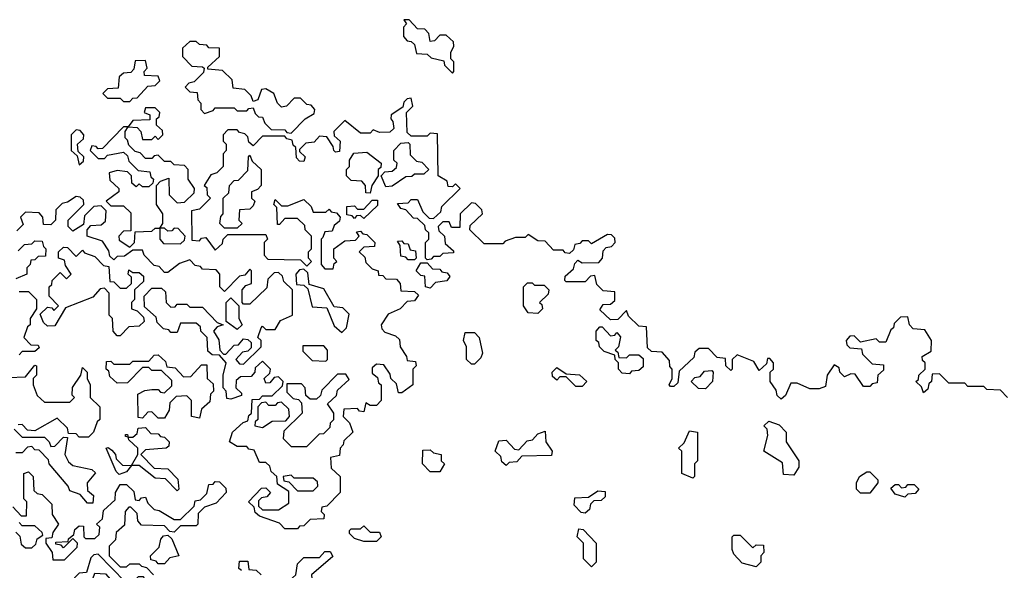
# Model space of a CAD drawing. Extents: x 2737311 to 2867920, y 875798 to 1012690.
# Tile 71 of 79: x 2801637 to 2804750, y 969319 to 971058. Entities that reach past the tile are written whole.
import ezdxf

# ---------------------------------------------------------------- set-up
doc = ezdxf.new("R2010")
doc.units = 0

msp = doc.modelspace()

# ---------------------------------------------------------------- linework, layer by layer
at = {"layer": '0CON20XD'}
for points in [[(2803005, 970890), (2803010, 970895), (2803010, 970925), (2803000, 970935), (2803000, 970955), (2803010, 970975), (2803008.3, 970988.3), (2802985, 971010), (2802965, 971010), (2802948.3, 970991.7), (2802935, 970990), (2802930, 971015), (2802918.3, 971028.3), (2802895, 971030), (2802868.3, 971058.3), (2802851.7, 971058.3), (2802860, 971045), (2802850, 971035), (2802850, 971005), (2802861.7, 970991.7), (2802875, 970990), (2802885, 970980), (2802891.7, 970951.7), (2802925, 970950), (2802938.3, 970938.3), (2802978.3, 970928.3), (2802980, 970915), (2803005, 970890)], [(2802495, 970700), (2802540, 970745), (2802568.3, 970761.7), (2802570, 970775), (2802558.3, 970788.3), (2802545, 970790), (2802525, 970810), (2802505, 970810), (2802480, 970785), (2802465, 970782.5), (2802452.5, 970795), (2802440, 970825), (2802415, 970840), (2802401.7, 970838.3), (2802390, 970805), (2802375, 970800), (2802368.3, 970818.3), (2802348.3, 970838.3), (2802311.7, 970841.7), (2802308.3, 970868.3), (2802278.3, 970898.3), (2802231.7, 970901.7), (2802231.7, 970908.3), (2802268.3, 970941.7), (2802268.3, 970968.3), (2802235, 970970), (2802228.3, 970978.3), (2802205, 970980), (2802195, 970990), (2802175, 970990), (2802151.7, 970968.3), (2802151.7, 970941.7), (2802181.7, 970911.7), (2802215, 970910), (2802220, 970905), (2802218.3, 970891.7), (2802188.3, 970861.7), (2802171.7, 970858.3), (2802160, 970845), (2802175, 970830), (2802198.3, 970828.3), (2802200, 970805), (2802210, 970795), (2802210, 970775), (2802221.7, 970761.7), (2802248.3, 970771.7), (2802255, 970780), (2802315, 970780), (2802325, 970770), (2802355, 970770), (2802361.7, 970778.3), (2802375, 970780), (2802381.7, 970761.7), (2802391.7, 970751.7), (2802405, 970750), (2802411.7, 970731.7), (2802431.7, 970711.7), (2802475, 970710), (2802481.7, 970701.7), (2802495, 970700)], [(2801985, 970800), (2801995, 970810), (2802008.3, 970811.7), (2802041.7, 970848.3), (2802065, 970850), (2802080, 970865), (2802075, 970880), (2802031.7, 970881.7), (2802030, 970895), (2802040, 970905), (2802035, 970930), (2802001.7, 970928.3), (2801998.3, 970901.7), (2801988.3, 970891.7), (2801965, 970890), (2801951.7, 970878.3), (2801948.3, 970841.7), (2801915, 970840), (2801900, 970825), (2801915, 970810), (2801955, 970810), (2801965, 970800), (2801985, 970800)], [(2804760, 969865), (2804738.3, 969888.3), (2804695, 969890), (2804685, 969900), (2804635, 969900), (2804625, 969910), (2804575, 969910), (2804545, 969940), (2804521.7, 969938.3), (2804520, 969915), (2804511.7, 969908.3), (2804508.3, 969891.7), (2804495, 969880), (2804488.3, 969898.3), (2804470, 969915), (2804478.3, 969921.7), (2804480, 969935), (2804500, 969955), (2804500, 969975), (2804491.7, 969981.7), (2804490, 969995), (2804518.3, 970011.7), (2804520, 970045), (2804498.3, 970078.3), (2804461.7, 970081.7), (2804450, 970095), (2804445, 970120), (2804421.7, 970118.3), (2804401.7, 970098.3), (2804400, 970085), (2804391.7, 970078.3), (2804375, 970040), (2804355, 970040), (2804345, 970050), (2804295, 970040), (2804275, 970060), (2804261.7, 970058.3), (2804250, 970045), (2804251.7, 970031.7), (2804261.7, 970021.7), (2804298.3, 970018.3), (2804301.7, 970001.7), (2804331.7, 969971.7), (2804368.3, 969968.3), (2804368.3, 969951.7), (2804350, 969935), (2804348.3, 969911.7), (2804331.7, 969908.3), (2804325, 969900), (2804305, 969900), (2804278.3, 969938.3), (2804265, 969940), (2804245, 969930), (2804230, 969945), (2804228.3, 969958.3), (2804211.7, 969968.3), (2804190, 969935), (2804185, 969900), (2804165, 969892.5), (2804135, 969892.5), (2804095, 969910), (2804075, 969910), (2804058.3, 969871.7), (2804045, 969860), (2804031.7, 969871.7), (2804028.3, 969888.3), (2804010, 969915), (2804010, 969945), (2804020, 969955), (2804020, 969975), (2804008.3, 969988.3), (2804001.7, 969988.3), (2803998.3, 969971.7), (2803975, 969950), (2803958.3, 969978.3), (2803905, 970000), (2803890, 969985), (2803890, 969955), (2803885, 969950), (2803870, 969965), (2803868.3, 969988.3), (2803841.7, 969991.7), (2803815, 970020), (2803785, 970020), (2803771.7, 970008.3), (2803768.3, 969991.7), (2803721.7, 969948.3), (2803718.3, 969911.7), (2803705, 969900), (2803695, 969900), (2803690, 969905), (2803700, 969925), (2803700, 969955), (2803693, 969963), (2803691.7, 969981.7), (2803668.3, 970008.3), (2803635, 970010), (2803621.7, 970021.7), (2803618.3, 970088.3), (2803595, 970090), (2803561.7, 970121.7), (2803555, 970140), (2803528.3, 970111.7), (2803505, 970110), (2803471.7, 970141.7), (2803481.7, 970158.3), (2803505, 970160), (2803518.3, 970171.7), (2803518.3, 970198.3), (2803481.7, 970201.7), (2803461.7, 970221.7), (2803455, 970250), (2803441.7, 970248.3), (2803425, 970230), (2803365, 970230), (2803360, 970235), (2803361.7, 970248.3), (2803388.3, 970271.7), (2803391.7, 970288.3), (2803401.7, 970298.3), (2803415, 970290), (2803468.3, 970291.7), (2803480, 970305), (2803481.7, 970328.3), (2803491.7, 970338.3), (2803508.3, 970341.7), (2803520, 970355), (2803518.3, 970368.3), (2803508.3, 970378.3), (2803495, 970380), (2803445, 970350), (2803435, 970360), (2803415, 970360), (2803408.3, 970351.7), (2803391.7, 970348.3), (2803388.3, 970331.7), (2803375, 970320), (2803361.7, 970321.7), (2803355, 970330), (2803325, 970330), (2803298.3, 970358.3), (2803275, 970360), (2803245, 970380), (2803235, 970370), (2803205, 970370), (2803171.7, 970358.3), (2803165, 970350), (2803105, 970350), (2803060, 970395), (2803061.7, 970408.3), (2803100, 970445), (2803098.3, 970458.3), (2803078.3, 970478.3), (2803065, 970480), (2803030, 970445), (2803028.3, 970401.7), (2803001.7, 970401.7), (2802995, 970420), (2802975, 970420), (2802960, 970405), (2802961.7, 970391.7), (2802980, 970375), (2802981.7, 970351.7), (2803008.3, 970328.3), (2803008.3, 970321.7), (2802975, 970320), (2802965, 970310), (2802945, 970310), (2802938.3, 970301.7), (2802925, 970300), (2802920, 970305), (2802920, 970355), (2802930, 970365), (2802930, 970385), (2802920, 970395), (2802918.3, 970408.3), (2802895, 970430), (2802881.7, 970431.7), (2802858.3, 970458.3), (2802841.7, 970461.7), (2802831.7, 970478.3), (2802865, 970480), (2802875, 970490), (2802895, 970490), (2802911.7, 970451.7), (2802931.7, 970431.7), (2802945, 970430), (2802968.3, 970451.7), (2802971.7, 970468.3), (2803030, 970525), (2803015, 970540), (2803005, 970530), (2802991.7, 970531.7), (2802988.3, 970548.3), (2802960, 970565), (2802958.3, 970698.3), (2802935, 970700), (2802925, 970690), (2802875, 970690), (2802861.7, 970701.7), (2802860, 970765), (2802880, 970785), (2802875, 970810), (2802861.7, 970808.3), (2802851.7, 970798.3), (2802848.3, 970781.7), (2802811.7, 970758.3), (2802810, 970745), (2802817, 970737), (2802820, 970715), (2802807, 970703), (2802775, 970702.5), (2802755, 970710), (2802745, 970700), (2802715, 970700), (2802665, 970740), (2802630, 970705), (2802631.7, 970691.7), (2802650, 970675), (2802648.3, 970641.7), (2802635, 970640), (2802630, 970645), (2802628.3, 970658.3), (2802608.3, 970688.3), (2802585, 970690), (2802568.3, 970671.7), (2802541.7, 970668.3), (2802521.7, 970648.3), (2802521.7, 970641.7), (2802540, 970625), (2802535, 970610), (2802521.7, 970611.7), (2802511.7, 970621.7), (2802510, 970655), (2802501.7, 970661.7), (2802498.3, 970678.3), (2802481.7, 970681.7), (2802475, 970690), (2802405, 970690), (2802375, 970660), (2802361.7, 970671.7), (2802358.3, 970688.3), (2802348.3, 970698.3), (2802331.7, 970701.7), (2802325, 970710), (2802295, 970710), (2802280, 970695), (2802280, 970675), (2802290, 970665), (2802290, 970645), (2802280, 970635), (2802280, 970595), (2802260, 970575), (2802241.7, 970568.3), (2802220, 970535), (2802228.3, 970528.3), (2802230, 970505), (2802240, 970495), (2802205, 970460), (2802180, 970455), (2802181.7, 970361.7), (2802205, 970360), (2802211.7, 970368.3), (2802225, 970370), (2802255, 970330), (2802278.3, 970351.7), (2802280, 970365), (2802295, 970380), (2802415, 970380), (2802420, 970365), (2802410, 970355), (2802410, 970315), (2802421.7, 970301.7), (2802525, 970300), (2802545, 970280), (2802560, 970295), (2802550, 970305), (2802550, 970325), (2802560, 970335), (2802560, 970375), (2802540, 970395), (2802538.3, 970408.3), (2802515, 970430), (2802475, 970430), (2802458.3, 970411.7), (2802451.7, 970411.7), (2802450, 970465), (2802440, 970475), (2802445, 970490), (2802465, 970470), (2802485, 970470), (2802535, 970490), (2802558.3, 970468.3), (2802565, 970450), (2802605, 970450), (2802615, 970460), (2802621.7, 970451.7), (2802638.3, 970448.3), (2802650, 970435), (2802648.3, 970421.7), (2802631.7, 970408.3), (2802625, 970390), (2802601.7, 970388.3), (2802595, 970370)], [(2802075, 970680), (2802090, 970695), (2802088.3, 970708.3), (2802070, 970725), (2802070, 970745), (2802078.3, 970751.7), (2802080, 970765), (2802065, 970780), (2802035, 970780), (2802030, 970765), (2802048.3, 970758.3), (2802048.3, 970741.7), (2801995, 970740), (2801980, 970720), (2802008.3, 970718.3), (2802020, 970705), (2802025, 970680), (2802055, 970680), (2802065, 970690), (2802075, 970680)], [(2801985, 970340), (2802000, 970355), (2802001.7, 970388.3), (2802055, 970390), (2802065, 970400), (2802080, 970400), (2802090, 970415), (2802090, 970445), (2802070, 970475), (2802070, 970535), (2802081.7, 970548.3), (2802108.3, 970558.3), (2802110, 970505), (2802135, 970480), (2802158.3, 970481.7), (2802188.3, 970511.7), (2802190, 970525), (2802170, 970555), (2802170, 970585), (2802158.3, 970598.3), (2802125, 970600), (2802115, 970610), (2802095, 970610), (2802075, 970630), (2802061.7, 970628.3), (2802055, 970620), (2802035, 970620), (2802018.3, 970638.3), (2802001.7, 970641.7), (2801981.7, 970661.7), (2801978.3, 970678.3), (2801970, 970685), (2801970, 970705), (2801980, 970720), (2801965, 970720), (2801898.3, 970651.7), (2801885, 970650), (2801878.3, 970658.3), (2801865, 970660), (2801860, 970645), (2801885, 970620), (2801905, 970620), (2801915, 970630), (2801965, 970640), (2801978.3, 970628.3), (2801981.7, 970611.7), (2802011.7, 970581.7), (2802048.3, 970578.3), (2802051.7, 970561.7), (2802060, 970555), (2802058.3, 970541.7), (2802045, 970530), (2802025, 970530), (2802015, 970540), (2802005, 970530), (2801991.7, 970541.7), (2801990, 970565), (2801978.3, 970578.3), (2801945, 970582.5), (2801920, 970575), (2801921.7, 970551.7), (2801950, 970525), (2801950, 970515), (2801910, 970485), (2801925, 970470), (2801965, 970470), (2801988.3, 970448.3), (2801988.3, 970391.7), (2801965, 970390), (2801950, 970375), (2801951.7, 970361.7), (2801985, 970340)], [(2801825, 970600), (2801838.3, 970611.7), (2801840, 970625), (2801821.7, 970641.7), (2801820, 970665), (2801838.3, 970681.7), (2801840, 970695), (2801828.3, 970708.3), (2801815, 970710), (2801800, 970695), (2801800, 970645), (2801818.3, 970628.3), (2801825, 970600)], [(2802795, 970530), (2802780, 970565), (2802791.7, 970578.3), (2802815, 970580), (2802828.3, 970591.7), (2802830, 970605), (2802820, 970615), (2802820, 970645), (2802841.7, 970668.3), (2802865, 970670), (2802870, 970665), (2802871.7, 970631.7), (2802891.7, 970611.7), (2802908.3, 970608.3), (2802930, 970585), (2802915, 970570), (2802885, 970570), (2802877, 970563), (2802858.3, 970561.7), (2802815, 970532.5), (2802795, 970530)], [(2802325, 970400), (2802285, 970400), (2802270, 970415), (2802273, 970437), (2802280, 970445), (2802280, 970495), (2802298.3, 970511.7), (2802300, 970535), (2802315, 970550), (2802328.3, 970551.7), (2802358.3, 970581.7), (2802360, 970625), (2802365, 970630), (2802371.7, 970611.7), (2802400, 970585), (2802400, 970535), (2802388.3, 970521.7), (2802370, 970515), (2802370, 970495), (2802380, 970485), (2802375, 970470), (2802365, 970460), (2802331.7, 970458.3), (2802330, 970425), (2802340, 970415), (2802325, 970400)], [(2802745, 970510), (2802731.7, 970511.7), (2802730, 970535), (2802718.3, 970548.3), (2802685, 970550), (2802670, 970565), (2802670, 970585), (2802680, 970595), (2802680, 970615), (2802693, 970637), (2802735, 970640), (2802780, 970605), (2802778.3, 970591.7), (2802770, 970585), (2802770, 970565), (2802750, 970535), (2802745, 970510)], [(2802595, 970370), (2802590, 970365), (2802590, 970285), (2802601.7, 970271.7), (2802628.3, 970271.7), (2802631.7, 970288.3), (2802640, 970295), (2802630, 970305), (2802630, 970335), (2802665, 970360), (2802698.3, 970361.7), (2802710, 970375), (2802701.7, 970388.3), (2802715, 970390), (2802721.7, 970381.7), (2802735, 970380), (2802760, 970355), (2802758.3, 970341.7), (2802725, 970340), (2802710, 970325), (2802728.3, 970308.3), (2802731.7, 970291.7), (2802751.7, 970271.7), (2802770, 970265), (2802771.7, 970251.7), (2802785, 970250), (2802795, 970240), (2802828.3, 970238.3), (2802840, 970225), (2802841.7, 970201.7), (2802885, 970200), (2802898.3, 970188.3), (2802885, 970170), (2802861.7, 970168.3), (2802840, 970145), (2802801.7, 970128.3), (2802780, 970095), (2802781.7, 970081.7), (2802791.7, 970071.7), (2802825, 970060), (2802838.3, 970048.3), (2802840, 970025), (2802860, 969995), (2802861.7, 969981.7), (2802888.3, 969978.3), (2802890, 969965), (2802880, 969955), (2802880, 969905), (2802845, 969880), (2802835, 969880), (2802828.3, 969908.3), (2802810, 969925), (2802808.3, 969938.3), (2802788.3, 969968.3), (2802765, 969970), (2802751.7, 969958.3), (2802751.7, 969941.7), (2802768.3, 969928.3), (2802771.7, 969911.7), (2802780, 969905), (2802780, 969855), (2802765, 969840), (2802745, 969840), (2802731.7, 969848.3), (2802725, 969820), (2802711.7, 969821.7), (2802705, 969830), (2802661.7, 969828.3), (2802660, 969805), (2802680, 969785), (2802690, 969755), (2802661.7, 969728.3), (2802660, 969715), (2802650, 969705), (2802648.3, 969681.7), (2802620, 969675), (2802621.7, 969641.7), (2802650, 969615), (2802650, 969565), (2802608.3, 969521.7), (2802591.7, 969518.3), (2802590, 969505), (2802600, 969495), (2802598.3, 969481.7), (2802555, 969480), (2802535, 969460), (2802521.7, 969458.3), (2802515, 969450), (2802475, 969450), (2802458.3, 969468.3), (2802395, 969490), (2802381.7, 969501.7), (2802378.3, 969518.3), (2802360, 969535), (2802401.7, 969578.3), (2802415, 969580), (2802430, 969565), (2802418.3, 969551.7), (2802401.7, 969548.3), (2802391.7, 969538.3), (2802391.7, 969521.7), (2802405, 969510), (2802455, 969510), (2802488.3, 969531.7), (2802488.3, 969568.3), (2802451.7, 969591.7), (2802450, 969615), (2802431.7, 969631.7), (2802428.3, 969648.3), (2802415, 969660), (2802395, 969660), (2802378.3, 969698.3), (2802361.7, 969701.7), (2802355, 969710), (2802325, 969710), (2802300, 969725), (2802310, 969755), (2802343.6, 969786.4), (2802358.3, 969791.7), (2802361.7, 969808.3), (2802370, 969815), (2802371.7, 969858.3), (2802395, 969860), (2802405, 969870), (2802435, 969870), (2802468.3, 969901.7), (2802470, 969915), (2802455, 969930), (2802441.7, 969928.3), (2802428.3, 969911.7), (2802415, 969910), (2802410, 969925), (2802428.3, 969941.7), (2802430, 969955), (2802405, 969980), (2802381.7, 969958.3), (2802380, 969945), (2802368.3, 969931.7), (2802335, 969930), (2802321.7, 969918.3), (2802320, 969895), (2802338.3, 969878.3), (2802338.3, 969871.7), (2802305, 969860), (2802291.7, 969861.7), (2802290, 969885), (2802280, 969895), (2802280, 969935), (2802290, 969975), (2802268.3, 969998.3), (2802245, 970000), (2802231.7, 970011.7), (2802230, 970055), (2802210, 970075), (2802208.3, 970088.3), (2802195, 970100), (2802145, 970100), (2802135, 970070), (2802115, 970070), (2802108.3, 970078.3), (2802091.7, 970081.7), (2802071.7, 970101.7), (2802068.3, 970118.3), (2802031.7, 970151.7), (2802030, 970185), (2802055, 970210), (2802085, 970210), (2802098.3, 970198.3), (2802100, 970165), (2802115, 970150), (2802128.3, 970151.7), (2802135, 970160), (2802165, 970160), (2802175, 970150), (2802215, 970150), (2802261.7, 970101.7), (2802280, 970095), (2802261.7, 970088.3), (2802250, 970075), (2802267, 970047), (2802270, 970015), (2802281.7, 970001.7), (2802288.3, 970001.7), (2802315, 970030), (2802328.3, 970031.7), (2802345, 970050), (2802358.3, 970048.3), (2802368.3, 970038.3), (2802368.3, 970021.7), (2802358.3, 970011.7), (2802341.7, 970008.3), (2802320, 969985), (2802331.7, 969971.7), (2802345, 969970), (2802400, 970025), (2802400, 970045), (2802390, 970055), (2802400, 970085), (2802405, 970090), (2802415, 970080), (2802445, 970080), (2802461.7, 970108.3), (2802500, 970125), (2802500, 970205), (2802471.7, 970231.7), (2802468.3, 970248.3), (2802455, 970260), (2802441.7, 970258.3), (2802421.7, 970238.3), (2802418.3, 970211.7), (2802365, 970160), (2802345, 970160), (2802340, 970165), (2802340, 970205), (2802351.7, 970218.3), (2802370, 970225), (2802370, 970265), (2802365, 970270), (2802348.3, 970251.7), (2802331.7, 970248.3), (2802285, 970200), (2802270, 970215), (2802270, 970255), (2802258.3, 970268.3), (2802215, 970270), (2802208.3, 970278.3), (2802191.7, 970281.7), (2802175, 970300), (2802141.7, 970288.3), (2802105, 970260), (2802095, 970260), (2802078.3, 970278.3), (2802061.7, 970281.7), (2802030, 970315), (2802025, 970330), (2801995, 970330), (2801968.3, 970311.7), (2801945, 970310), (2801935, 970300), (2801921.7, 970311.7), (2801918.3, 970328.3), (2801898.3, 970358.3), (2801850, 970375), (2801850, 970395), (2801861.7, 970408.3), (2801895, 970410), (2801908.3, 970421.7), (2801910, 970455), (2801905, 970460), (2801895, 970470), (2801871.7, 970468.3), (2801841.7, 970438.3), (2801838.3, 970411.7), (2801805, 970390), (2801790, 970405), (2801790, 970425), (2801840, 970475), (2801838.3, 970488.3), (2801828.3, 970498.3), (2801815, 970500), (2801788.3, 970481.7), (2801771.7, 970478.3), (2801751.7, 970458.3), (2801750, 970425), (2801735, 970410), (2801711.7, 970411.7), (2801710, 970435), (2801698.3, 970448.3), (2801655, 970450), (2801640, 970435), (2801648.3, 970411.7), (2801628.3, 970391.7)], [(2802725, 970430), (2802715, 970440), (2802701.7, 970438.3), (2802695, 970430), (2802688.3, 970438.3), (2802671.7, 970441.7), (2802671.7, 970468.3), (2802695, 970470), (2802705, 970460), (2802725, 970460), (2802751.7, 970488.3), (2802768.3, 970488.3), (2802768.3, 970471.7), (2802725, 970430)], [(2802145, 970350), (2802158.3, 970361.7), (2802160, 970375), (2802138.3, 970398.3), (2802125, 970400), (2802118.3, 970391.7), (2802105, 970390), (2802095, 970400), (2802080, 970400), (2802080, 970365), (2802091.7, 970351.7), (2802145, 970350)], [(2801631.7, 970328.3), (2801651.7, 970348.3), (2801675, 970350), (2801685, 970360), (2801708.3, 970358.3), (2801711.7, 970341.7), (2801720, 970335), (2801718.3, 970311.7), (2801695, 970310), (2801685, 970300), (2801671.7, 970298.3), (2801670, 970285), (2801660, 970275), (2801660, 970255), (2801625, 970240)], [(2801955, 970060), (2801945, 970060), (2801932.5, 970075), (2801930, 970115), (2801920, 970125), (2801920, 970195), (2801905, 970210), (2801891.7, 970208.3), (2801868.3, 970181.7), (2801781.7, 970148.3), (2801748.3, 970091.7), (2801725, 970090), (2801711.7, 970101.7), (2801701.7, 970128.3), (2801725, 970150), (2801738.3, 970148.3), (2801745, 970140), (2801760, 970155), (2801730, 970185), (2801730, 970215), (2801738.3, 970221.7), (2801740, 970235), (2801765, 970260), (2801785, 970240), (2801800, 970255), (2801781.7, 970281.7), (2801778.3, 970298.3), (2801760, 970305), (2801760, 970325), (2801775, 970340), (2801788.3, 970338.3), (2801815, 970310), (2801835, 970330), (2801841.7, 970321.7), (2801875, 970310), (2801901.7, 970281.7), (2801918.3, 970278.3), (2801921.7, 970231.7), (2801935, 970230), (2801955, 970210), (2801975, 970210), (2801990, 970225), (2801990, 970245), (2801980, 970255), (2801981.7, 970268.3), (2801995, 970260), (2802015, 970260), (2802028.3, 970248.3), (2802028.3, 970231.7), (2802000, 970205), (2802000, 970175), (2801990, 970165), (2801990, 970145), (2802008.3, 970138.3), (2802028.3, 970118.3), (2802030, 970105), (2802015, 970090), (2801981.7, 970088.3), (2801955, 970060)], [(2802885, 970300), (2802865, 970300), (2802858.3, 970308.3), (2802841.7, 970311.7), (2802840, 970345), (2802831.7, 970358.3), (2802845, 970360), (2802851.7, 970351.7), (2802865, 970350), (2802871.7, 970331.7), (2802888.3, 970328.3), (2802890, 970305), (2802885, 970300)], [(2802935, 970210), (2802920, 970215), (2802918.3, 970248.3), (2802905, 970250), (2802890, 970265), (2802905, 970290), (2802925, 970290), (2802941.7, 970271.7), (2802965, 970270), (2802971.7, 970261.7), (2802988.3, 970258.3), (2802997, 970247), (2802987, 970233), (2802951.7, 970228.3), (2802935, 970210)], [(2802655, 970070), (2802670, 970085), (2802678.3, 970128.3), (2802658.3, 970148.3), (2802631.7, 970151.7), (2802598.3, 970208.3), (2802551.7, 970221.7), (2802548.3, 970258.3), (2802535, 970270), (2802521.7, 970268.3), (2802510, 970255), (2802511.7, 970221.7), (2802535, 970220), (2802548.3, 970208.3), (2802561.7, 970151.7), (2802608.3, 970148.3), (2802631.7, 970091.7), (2802655, 970070)], [(2803275, 970130), (2803245, 970132.5), (2803230, 970155), (2803230, 970215), (2803243, 970227), (2803257, 970227), (2803265, 970220), (2803295, 970220), (2803310, 970205), (2803308.3, 970191.7), (2803280, 970165), (2803288.3, 970158.3), (2803290, 970145), (2803275, 970130)], [(2801635, 970200), (2801665, 970200), (2801690, 970175), (2801690, 970145), (2801670, 970115), (2801670, 970095), (2801661.7, 970088.3), (2801650, 970055), (2801671.7, 970031.7), (2801695, 970030), (2801698.3, 970021.7), (2801685, 970010), (2801645, 970010), (2801635, 970000)], [(2802325, 970080), (2802290, 970105), (2802290, 970165), (2802305, 970180), (2802330, 970155), (2802330, 970115), (2802340, 970095), (2802325, 970080)], [(2803075, 969970), (2803065, 969970), (2803050, 969985), (2803050, 970025), (2803040, 970045), (2803045, 970070), (2803075, 970070), (2803090, 970055), (2803100, 970005), (2803095, 969990), (2803075, 969970)], [(2803565, 969940), (2803541.7, 969941.7), (2803530, 969955), (2803530, 969975), (2803520, 969985), (2803518.3, 969998.3), (2803485, 970010), (2803470, 970025), (2803468.3, 970038.3), (2803460, 970045), (2803460, 970075), (2803471.7, 970088.3), (2803478.3, 970088.3), (2803505, 970060), (2803518.3, 970061.7), (2803525, 970070), (2803537, 970057), (2803530, 970025), (2803520, 970015), (2803528.3, 970008.3), (2803531.7, 969991.7), (2803555, 969990), (2803565, 970000), (2803595, 970000), (2803608.3, 969988.3), (2803608.3, 969961.7), (2803595, 969950), (2803571.7, 969948.3), (2803565, 969940)], [(2802605, 969980), (2802610, 969985), (2802610, 970015), (2802598.3, 970028.3), (2802531.7, 970028.3), (2802531.7, 970011.7), (2802561.7, 969981.7), (2802605, 969980)], [(2802205, 969800), (2802180, 969805), (2802180, 969855), (2802165, 969870), (2802131.7, 969868.3), (2802111.7, 969848.3), (2802110, 969825), (2802095, 969800), (2802075, 969800), (2802055, 969820), (2802041.7, 969818.3), (2802025, 969800), (2802011.7, 969801.7), (2802010, 969875), (2802033, 969887), (2802055, 969890), (2802075, 969890), (2802081.7, 969881.7), (2802095, 969880), (2802118.3, 969901.7), (2802118.3, 969918.3), (2802085, 969950), (2802055, 969950), (2802045, 969960), (2802025, 969960), (2801978.3, 969911.7), (2801945, 969910), (2801921.7, 969931.7), (2801918.3, 969948.3), (2801910, 969955), (2801911.7, 969978.3), (2801925, 969980), (2801935, 969970), (2801985, 969970), (2801995, 969980), (2802045, 969980), (2802061.7, 969998.3), (2802075, 970000), (2802098.3, 969978.3), (2802101.7, 969961.7), (2802128.3, 969958.3), (2802155, 969930), (2802178.3, 969931.7), (2802211.7, 969968.3), (2802228.3, 969968.3), (2802230, 969925), (2802248.3, 969908.3), (2802250, 969885), (2802240, 969875), (2802238.3, 969851.7), (2802211.7, 969828.3), (2802205, 969800)], [(2801601.7, 969928.3), (2801655, 969930), (2801685, 969967.5), (2801690, 969965), (2801690, 969935), (2801680, 969925), (2801680, 969905), (2801691.7, 969871.7), (2801715, 969850), (2801795, 969850), (2801810, 969865), (2801802.5, 969872.5), (2801803.6, 969896.4), (2801830, 969935), (2801835, 969960), (2801850, 969945), (2801850, 969925), (2801860, 969905), (2801860, 969865), (2801890, 969835), (2801890, 969795), (2801881.7, 969788.3), (2801870, 969755), (2801855, 969740), (2801825, 969740), (2801815, 969750), (2801791.7, 969751.7), (2801788.3, 969768.3), (2801755, 969800), (2801685, 969760), (2801661.7, 969761.7), (2801645, 969780), (2801631.7, 969778.3)], [(2802545, 969710), (2802585, 969750), (2802598.3, 969751.7), (2802618.3, 969771.7), (2802620, 969785), (2802630, 969795), (2802630, 969815), (2802610, 969845), (2802638.3, 969871.7), (2802641.7, 969888.3), (2802678.3, 969921.7), (2802668.3, 969938.3), (2802641.7, 969938.3), (2802591.7, 969888.3), (2802588.3, 969871.7), (2802575, 969860), (2802555, 969860), (2802541.7, 969871.7), (2802540, 969895), (2802528.3, 969908.3), (2802481.7, 969908.3), (2802481.7, 969881.7), (2802501.7, 969861.7), (2802518.3, 969858.3), (2802528.3, 969848.3), (2802530, 969815), (2802471.7, 969758.3), (2802470, 969735), (2802495, 969710), (2802545, 969710)], [(2803415, 969900), (2803395, 969900), (2803365, 969930), (2803345, 969930), (2803335, 969920), (2803321.7, 969931.7), (2803320, 969945), (2803335, 969960), (2803365, 969940), (2803407, 969937), (2803430, 969915), (2803415, 969900)], [(2803805, 969892.5), (2803783, 969893), (2803760, 969915), (2803771.7, 969928.3), (2803788.3, 969931.7), (2803801.7, 969948.3), (2803825, 969950), (2803830, 969945), (2803827.5, 969915), (2803805, 969892.5)], [(2802405, 969770), (2802435, 969790), (2802478.3, 969791.7), (2802490, 969805), (2802488.3, 969828.3), (2802465, 969850), (2802451.7, 969848.3), (2802445, 969840), (2802425, 969840), (2802415, 969850), (2802401.7, 969848.3), (2802390, 969835), (2802390, 969795), (2802381.7, 969788.3), (2802380, 969775), (2802405, 969770)], [(2804085, 969620), (2804051.7, 969621.7), (2804048.3, 969658.3), (2803990, 969695), (2804002.5, 969745), (2804000, 969765), (2803990, 969775), (2804005, 969790), (2804038.3, 969778.3), (2804060, 969755), (2804060, 969725), (2804100, 969665), (2804100, 969645), (2804085, 969620)], [(2801620, 969765), (2801645, 969740), (2801715, 969740), (2801730, 969725), (2801735, 969710), (2801748.3, 969711.7), (2801775, 969740), (2801788.3, 969738.3), (2801780, 969685), (2801791.7, 969661.7), (2801805, 969650), (2801865, 969637.5), (2801877, 969627), (2801850, 969595), (2801851.7, 969571.7), (2801870, 969555), (2801868.3, 969531.7), (2801851.7, 969531.7), (2801828.3, 969558.3), (2801795, 969570), (2801790, 969585), (2801730, 969655), (2801728.3, 969668.3), (2801698.3, 969698.3), (2801685, 969700), (2801675, 969710), (2801661.7, 969708.3), (2801645, 969690), (2801625, 969690)], [(2802135, 969570), (2802098.3, 969608.3), (2802065, 969610), (2802015, 969650), (2801990, 969650), (2801975, 969630), (2801951.7, 969621.7), (2801941.7, 969631.7), (2801910, 969705), (2801917, 969707), (2801928.3, 969698.3), (2801940, 969685), (2801941.7, 969671.7), (2801961.7, 969651.7), (2801990, 969650), (2802010, 969685), (2802010, 969705), (2801981.7, 969731.7), (2801980, 969740), (2801971.7, 969741.7), (2801971.7, 969748.3), (2801978.3, 969748.3), (2801980, 969740), (2801995, 969740), (2802008.3, 969751.7), (2802011.7, 969768.3), (2802035, 969770), (2802051.7, 969751.7), (2802075, 969750), (2802081.7, 969741.7), (2802095, 969740), (2802110, 969725), (2802108.3, 969711.7), (2802100, 969705), (2802035, 969700), (2802020, 969685), (2802061.7, 969641.7), (2802105, 969640), (2802137, 969607), (2802140, 969575), (2802135, 969570)], [(2803175, 969650), (2803161.7, 969661.7), (2803158.3, 969678.3), (2803140, 969695), (2803151.7, 969728.3), (2803175, 969730), (2803201.7, 969701.7), (2803215, 969700), (2803241.7, 969728.3), (2803258.3, 969731.7), (2803275, 969750), (2803298.3, 969758.3), (2803300, 969725), (2803320, 969695), (2803318.3, 969681.7), (2803225, 969680), (2803208.3, 969661.7), (2803185, 969660), (2803175, 969650)], [(2803765, 969610), (2803730, 969625), (2803730, 969695), (2803720, 969705), (2803738.3, 969721.7), (2803755, 969760), (2803780, 969755), (2803780, 969665), (2803770, 969655), (2803770, 969615), (2803765, 969610)], [(2802965, 969630), (2802935, 969630), (2802910, 969655), (2802911.7, 969698.3), (2802935, 969700), (2802945, 969690), (2802970, 969685), (2802970, 969665), (2802980, 969655), (2802965, 969630)], [(2801615, 969520), (2801641.7, 969491.7), (2801658.3, 969491.7), (2801660, 969535), (2801650, 969545), (2801650, 969625), (2801665, 969630), (2801680, 969615), (2801681.7, 969571.7), (2801691.7, 969561.7), (2801708.3, 969558.3), (2801738.3, 969528.3), (2801740, 969495), (2801760, 969465), (2801741.7, 969438.3), (2801738.3, 969421.7), (2801720, 969420), (2801720, 969405), (2801740, 969375), (2801741.7, 969351.7), (2801778.3, 969351.7), (2801818.3, 969391.7), (2801820, 969405), (2801805, 969420), (2801785, 969400)], [(2804325, 969562.5), (2804295, 969562.5), (2804282.5, 969575), (2804282.5, 969595), (2804292.5, 969615), (2804315, 969630), (2804325, 969630), (2804350, 969605), (2804350, 969595), (2804325, 969562.5)], [(2801785, 969400), (2801775, 969390), (2801768.3, 969398.3), (2801751.7, 969401.7), (2801751.7, 969408.3), (2801790, 969410), (2801791.7, 969418.3), (2801808.3, 969431.7), (2801811.7, 969448.3), (2801825, 969460), (2801838.3, 969458.3), (2801840, 969425), (2801845, 969420), (2801875, 969420), (2801888.3, 969431.7), (2801890, 969455), (2801880, 969465), (2801898.3, 969481.7), (2801901.7, 969508.3), (2801938.3, 969541.7), (2801940, 969565), (2801955, 969590), (2801975, 969590), (2801998.3, 969568.3), (2802001.7, 969541.7), (2802015, 969540), (2802021.7, 969548.3), (2802035, 969550), (2802041.7, 969531.7), (2802061.7, 969511.7), (2802078.3, 969508.3), (2802125, 969480), (2802145, 969480), (2802188.3, 969521.7), (2802191.7, 969538.3), (2802208.3, 969541.7), (2802228.3, 969561.7), (2802235, 969590), (2802248.3, 969591.7), (2802255, 969600), (2802268.3, 969598.3), (2802288.3, 969578.3), (2802290, 969565), (2802258.3, 969531.7), (2802221.7, 969518.3), (2802201.7, 969498.3), (2802200, 969465), (2802195, 969460), (2802145, 969460), (2802125, 969440), (2802111.7, 969441.7), (2802095, 969460), (2802021.7, 969461.7), (2802010, 969475), (2802008.3, 969498.3), (2801988.3, 969518.3), (2801981.7, 969518.3), (2801970, 969505), (2801968.3, 969461.7), (2801941.7, 969438.3), (2801940, 969415), (2801920, 969395), (2801920, 969365), (2801955, 969330), (2801975, 969330), (2801985, 969340), (2802015, 969340), (2802021.7, 969331.7), (2802038.3, 969328.3), (2802060, 969305)], [(2802565, 969570), (2802580, 969585), (2802578.3, 969598.3), (2802565, 969610), (2802505, 969610), (2802495, 969620), (2802470, 969615), (2802471.7, 969601.7), (2802488.3, 969598.3), (2802515, 969570), (2802565, 969570)], [(2803425, 969500), (2803411.7, 969501.7), (2803390, 969525), (2803391.7, 969548.3), (2803435, 969550), (2803465, 969570), (2803488.3, 969568.3), (2803488.3, 969551.7), (2803475, 969540), (2803451.7, 969538.3), (2803441.7, 969528.3), (2803438.3, 969511.7), (2803425, 969500)], [(2804435, 969550), (2804405, 969560), (2804391.7, 969578.3), (2804405, 969590), (2804415, 969590), (2804425, 969580), (2804438.3, 969581.7), (2804445, 969590), (2804465, 969590), (2804480, 969575), (2804468.3, 969561.7), (2804445, 969560), (2804435, 969550)], [(2801625, 969440), (2801637, 969427), (2801641.7, 969401.7), (2801655, 969390), (2801675, 969390), (2801688.3, 969401.7), (2801691.7, 969418.3), (2801710, 969430), (2801708.3, 969438.3), (2801685, 969460), (2801645, 969460), (2801635, 969470)], [(2802765, 969410), (2802725, 969410), (2802695, 969420), (2802680, 969435), (2802680, 969445), (2802685, 969450), (2802715, 969450), (2802725, 969460), (2802745, 969440), (2802775, 969440), (2802780, 969425), (2802765, 969410)], [(2803445, 969330), (2803420, 969355), (2803420, 969405), (2803400, 969425), (2803405, 969450), (2803418.3, 969448.3), (2803460, 969405), (2803460, 969345), (2803445, 969330)], [(2802095, 969340), (2802075, 969340), (2802068.3, 969348.3), (2802051.7, 969351.7), (2802050, 969365), (2802078.3, 969391.7), (2802083, 969417), (2802091.7, 969428.3), (2802105, 969430), (2802118.3, 969418.3), (2802140, 969365), (2802111.7, 969358.3), (2802095, 969340)], [(2803965, 969330), (2803921.7, 969341.7), (2803895, 969370), (2803890, 969385), (2803890, 969425), (2803895, 969430), (2803915, 969430), (2803955, 969390), (2803965, 969400), (2803988.3, 969398.3), (2803990, 969375), (2803980, 969365), (2803980, 969345), (2803965, 969330)], [(2802495, 969210), (2802481.7, 969221.7), (2802480, 969235), (2802500, 969255), (2802500, 969295), (2802510, 969305), (2802515, 969340), (2802535, 969360), (2802585, 969360), (2802601.7, 969378.3), (2802618.3, 969378.3), (2802627.5, 969362.5), (2802560, 969305), (2802561.7, 969281.7), (2802571.7, 969271.7), (2802588.3, 969268.3), (2802590, 969245), (2802575, 969230), (2802565, 969230), (2802555, 969240), (2802535, 969240), (2802515, 969220), (2802501.7, 969218.3), (2802495, 969210)], [(2802005, 969260), (2802038.3, 969281.7), (2802028.3, 969298.3), (2802011.7, 969298.3), (2801995, 969280), (2801971.7, 969281.7), (2801885, 969370), (2801871.7, 969368.3), (2801861.7, 969358.3), (2801848.3, 969311.7), (2801825, 969310), (2801810, 969295), (2801810, 969275), (2801825, 969260), (2801838.3, 969261.7), (2801868.3, 969291.7), (2801875, 969310), (2801908.3, 969308.3), (2801931.7, 969281.7), (2801948.3, 969278.3), (2801965, 969260), (2802005, 969260)], [(2802338.3, 969318.3), (2802330, 969325), (2802331.7, 969348.3), (2802358.3, 969348.3), (2802361.7, 969321.7), (2802385, 969320), (2802400, 969305)]]:
    msp.add_lwpolyline(points, dxfattribs=at)

doc.saveas('drawing.dxf')
